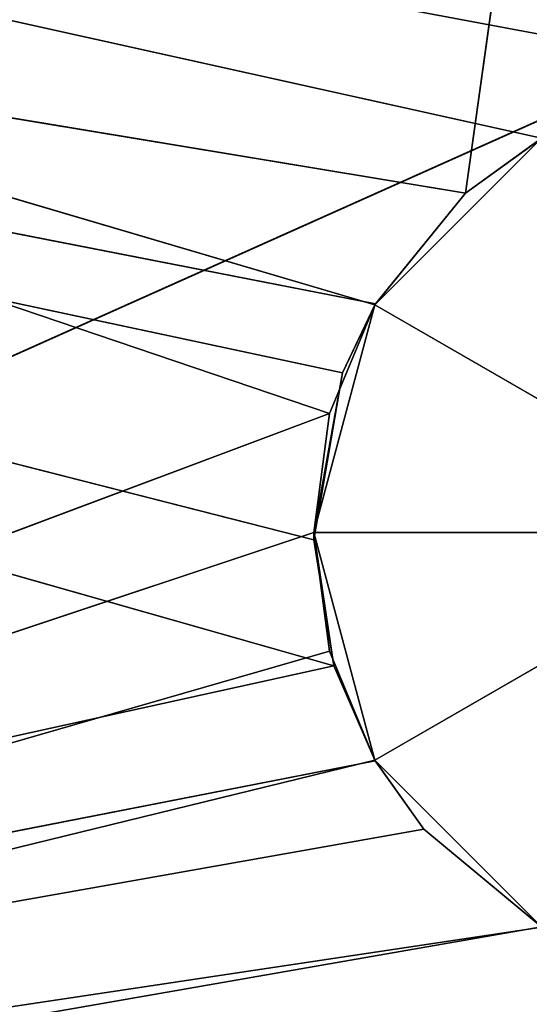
# Model space of a CAD drawing. Extents: x -44.3 to 0.7, y 0.2 to 4.3.
# Tile 8 of 38: x -31.814 to -31.45, y 1.805 to 2.508. Entities that reach past the tile are written whole.
import ezdxf

# ---------------------------------------------------------------- set-up
doc = ezdxf.new("R2010")
doc.units = 0
doc.header["$LTSCALE"] = 2.54
doc.layers.get('0').update_dxf_attribs({"color": 13, "linetype": 'CONTINUOUS'})

# ---------------------------------------------------------------- blocks, each defined once
blk = doc.blocks.new('CIRCOLO-LED-S-10810-10860_')
at = {"color": 0}
for p, q in [((-8.92195, 44.60885, 0.75), (-8.90768, 42.6573, 0.84527)), ((-8.87841, 44.60885, 0.9125), (-8.92195, 44.60885, 0.75)), ((-8.90136, 42.66036, 0.63616), (-8.92195, 44.60885, 0.75)), ((-8.92195, 44.60885, 0.75), (-8.87841, 44.60885, 0.5875)), ((-8.90136, 42.66036, 0.63616), (-8.92195, 44.60885, 0.75)), ((-8.92191, 42.6504, 0.75523), (-8.92195, 44.60885, 0.75)), ((-8.92191, 42.6504, 0.75523), (-8.92195, 44.60885, 0.75)), ((-8.92195, 44.60885, 0.75), (-8.90768, 42.6573, 0.84527)), ((-8.92195, 44.60885, 0.75), (-8.87841, 44.60885, 0.5875)), ((-8.92195, 44.60885, 0.75), (-8.59695, 44.60885, 0.75)), ((-8.92195, 44.60885, 0.75), (-8.59695, 44.60885, 0.75)), ((-8.87841, 44.60885, 0.9125), (-8.92195, 44.60885, 0.75)), ((-8.90768, 42.6573, 0.84527), (-8.87841, 44.60885, 0.9125)), ((-8.90768, 42.6573, 0.84527), (-8.87841, 44.60885, 0.9125)), ((-8.87841, 44.60885, 0.5875), (-8.90136, 42.66036, 0.63616)), ((-8.87841, 44.60885, 0.5875), (-8.90136, 42.66036, 0.63616)), ((-8.87841, 44.60885, 0.9125), (-8.84351, 42.68826, 0.96174)), ((-8.75945, 44.60885, 1.03146), (-8.87841, 44.60885, 0.9125)), ((-8.8781, 42.6716, 0.91304), (-8.87841, 44.60885, 0.9125)), ((-8.8781, 42.6716, 0.91304), (-8.87841, 44.60885, 0.9125)), ((-8.87841, 44.60885, 0.9125), (-8.84351, 42.68826, 0.96174)), ((-8.81367, 42.70258, 0.50781), (-8.87841, 44.60885, 0.5875)), ((-8.87841, 44.60885, 0.5875), (-8.75945, 44.60885, 0.46854)), ((-8.81367, 42.70258, 0.50781), (-8.87841, 44.60885, 0.5875)), ((-8.87798, 42.67166, 0.58675), (-8.87841, 44.60885, 0.5875)), ((-8.87798, 42.67166, 0.58675), (-8.87841, 44.60885, 0.5875)), ((-8.75945, 44.60885, 1.03146), (-8.87841, 44.60885, 0.9125)), ((-8.59695, 44.60885, 0.75), (-8.87841, 44.60885, 0.9125)), ((-8.87841, 44.60885, 0.5875), (-8.75945, 44.60885, 0.46854)), ((-8.87841, 44.60885, 0.5875), (-8.59695, 44.60885, 0.75)), ((-8.87841, 44.60885, 0.5875), (-8.59695, 44.60885, 0.75)), ((-8.59695, 44.60885, 0.75), (-8.87841, 44.60885, 0.9125)), ((-8.84351, 42.68826, 0.96174), (-8.75945, 44.60885, 1.03146)), ((-8.84351, 42.68826, 0.96174), (-8.75945, 44.60885, 1.03146)), ((-8.75945, 44.60885, 0.46854), (-8.81367, 42.70258, 0.50781)), ((-8.75945, 44.60885, 0.46854), (-8.81367, 42.70258, 0.50781)), ((-8.81367, 42.70258, 0.50781), (-8.74254, 42.73649)), ((-8.81367, 42.70258, 0.50781), (-8.74254, 42.73649)), ((-8.75921, 42.72857, 1.0316), (-11.87841, 40.92599, 1.5)), ((-8.75921, 42.72857, 1.0316), (-11.87841, 40.92599, 1.5)), ((-8.75921, 42.72857, 1.0316), (-8.84351, 42.68826, 0.96174)), ((-8.75921, 42.72857, 1.0316), (-8.84351, 42.68826, 0.96174)), ((-8.81367, 42.70258, 0.50781), (-8.75931, 42.72852, 0.46846)), ((-8.81367, 42.70258, 0.50781), (-8.75931, 42.72852, 0.46846)), ((-8.81367, 42.70258, 0.50781), (-11.87841, 40.92599)), ((-8.81367, 42.70258, 0.50781), (-11.87841, 40.92599)), ((-8.87798, 42.67166, 0.58675), (-8.81367, 42.70258, 0.50781)), ((-8.87798, 42.67166, 0.58675), (-8.81367, 42.70258, 0.50781)), ((-8.84351, 42.68826, 0.96174), (-11.87841, 40.92599, 1.5)), ((-8.84351, 42.68826, 0.96174), (-11.87841, 40.92599, 1.5)), ((-8.84351, 42.68826, 0.96174), (-8.8781, 42.6716, 0.91304)), ((-8.84351, 42.68826, 0.96174), (-8.8781, 42.6716, 0.91304)), ((-8.87798, 42.67166, 0.58675), (-11.87841, 40.92599)), ((-8.87798, 42.67166, 0.58675), (-11.87841, 40.92599)), ((-11.87841, 40.92599, 1.5), (-8.8781, 42.6716, 0.91304)), ((-11.87841, 40.92599, 1.5), (-8.8781, 42.6716, 0.91304)), ((-8.8781, 42.6716, 0.91304), (-8.90768, 42.6573, 0.84527)), ((-8.8781, 42.6716, 0.91304), (-8.90768, 42.6573, 0.84527)), ((-8.90136, 42.66036, 0.63616), (-8.87798, 42.67166, 0.58675)), ((-8.90136, 42.66036, 0.63616), (-8.87798, 42.67166, 0.58675)), ((-8.90136, 42.66036, 0.63616), (-11.87841, 40.92599)), ((-8.90136, 42.66036, 0.63616), (-11.87841, 40.92599)), ((-8.92191, 42.6504, 0.75523), (-8.90136, 42.66036, 0.63616)), ((-8.92191, 42.6504, 0.75523), (-8.90136, 42.66036, 0.63616)), ((-8.90768, 42.6573, 0.84527), (-11.87841, 40.92599, 1.5)), ((-8.90768, 42.6573, 0.84527), (-11.87841, 40.92599, 1.5)), ((-8.90768, 42.6573, 0.84527), (-11.87841, 40.92599)), ((-8.90768, 42.6573, 0.84527), (-11.87841, 40.92599)), ((-8.90768, 42.6573, 0.84527), (-8.92191, 42.6504, 0.75523)), ((-8.90768, 42.6573, 0.84527), (-8.92191, 42.6504, 0.75523)), ((-11.87841, 40.92599), (-8.92191, 42.6504, 0.75523)), ((-11.87841, 40.92599), (-8.92191, 42.6504, 0.75523)), ((-8.87841, 42.60885, 0.9125), (-8.92195, 42.60885, 0.75)), ((-8.92195, 42.60885, 0.75), (-8.59695, 42.60885, 0.75)), ((-8.92195, 42.60885, 0.75), (-8.59695, 42.60885, 0.75)), ((-8.92195, 42.60885, 0.75), (-8.87841, 42.60885, 0.5875)), ((-8.92195, 42.60885, 0.75), (-8.92195, 41.56068, 0.75)), ((-8.91069, 41.56645, 0.66517), (-8.92195, 42.60885, 0.75)), ((-8.91069, 41.56645, 0.66517), (-8.92195, 42.60885, 0.75)), ((-8.92195, 42.60885, 0.75), (-8.87841, 42.60885, 0.5875)), ((-8.92195, 42.60885, 0.75), (-8.92195, 41.56068, 0.75)), ((-8.92195, 42.60885, 0.75), (-8.9107, 41.56644, 0.83477)), ((-8.92195, 42.60885, 0.75), (-8.9107, 41.56644, 0.83477)), ((-8.87841, 42.60885, 0.9125), (-8.92195, 42.60885, 0.75)), ((-8.87841, 42.60885, 0.9125), (-8.9107, 41.56644, 0.83477)), ((-8.87841, 42.60885, 0.9125), (-8.9107, 41.56644, 0.83477)), ((-8.91069, 41.56645, 0.66517), (-8.87841, 42.60885, 0.5875)), ((-8.91069, 41.56645, 0.66517), (-8.87841, 42.60885, 0.5875)), ((-8.87841, 42.60885, 0.5875), (-8.75945, 42.60885, 0.46854)), ((-8.59695, 42.60885, 0.75), (-8.87841, 42.60885, 0.5875)), ((-8.75945, 42.60885, 1.03146), (-8.87841, 42.60885, 0.9125)), ((-8.87841, 42.60885, 0.9125), (-8.59695, 42.60885, 0.75)), ((-8.87841, 42.60885, 0.9125), (-8.59695, 42.60885, 0.75)), ((-8.59695, 42.60885, 0.75), (-8.87841, 42.60885, 0.5875)), ((-8.87841, 42.60885, 0.9125), (-8.87841, 41.58295, 0.9125)), ((-8.87841, 42.60885, 0.9125), (-8.87841, 41.58295, 0.9125)), ((-8.75945, 42.60885, 1.03146), (-8.87841, 42.60885, 0.9125)), ((-8.75945, 42.60885, 1.03146), (-8.87841, 41.58295, 0.9125)), ((-8.75945, 42.60885, 1.03146), (-8.87841, 41.58295, 0.9125)), ((-8.87841, 41.58295, 0.5875), (-8.87841, 42.60885, 0.5875)), ((-8.87841, 41.58295, 0.5875), (-8.87841, 42.60885, 0.5875)), ((-8.75945, 41.64317, 0.46854), (-8.87841, 42.60885, 0.5875)), ((-8.75945, 41.64317, 0.46854), (-8.87841, 42.60885, 0.5875)), ((-8.87841, 42.60885, 0.5875), (-8.75945, 42.60885, 0.46854)), ((-8.59695, 41.72395, 0.425), (-10.86998, 40.42881)), ((-8.59695, 41.72395, 0.425), (-10.86998, 40.42881)), ((-8.75945, 41.64317, 0.46854), (-10.86998, 40.42881)), ((-8.75945, 41.64317, 0.46854), (-10.86998, 40.42881)), ((-8.75945, 41.64317, 1.03146), (-10.86998, 40.42881, 1.4)), ((-8.75945, 41.64317, 1.03146), (-10.86998, 40.42881, 1.4)), ((-8.75945, 41.64317, 0.46854), (-8.87841, 41.58295, 0.5875)), ((-8.87841, 41.58295, 0.9125), (-8.75945, 41.64317, 1.03146)), ((-8.87841, 41.58295, 0.9125), (-8.75945, 41.64317, 1.03146)), ((-8.75945, 41.64317, 0.46854), (-8.87841, 41.58295, 0.5875)), ((-8.87841, 41.58295, 0.5875), (-10.86998, 40.42881)), ((-8.87841, 41.58295, 0.9125), (-10.86998, 40.42881, 1.4)), ((-8.87841, 41.58295, 0.9125), (-10.86998, 40.42881, 1.4)), ((-8.87841, 41.58295, 0.5875), (-10.86998, 40.42881)), ((-8.9107, 41.56644, 0.83477), (-8.87841, 41.58295, 0.9125)), ((-8.9107, 41.56644, 0.83477), (-8.87841, 41.58295, 0.9125)), ((-8.87841, 41.58295, 0.5875), (-8.91069, 41.56645, 0.66517)), ((-8.87841, 41.58295, 0.5875), (-8.91069, 41.56645, 0.66517)), ((-10.86998, 40.42881, 1.4), (-8.91069, 41.56645, 0.66517)), ((-10.86998, 40.42881), (-8.91069, 41.56645, 0.66517)), ((-10.86998, 40.42881, 1.4), (-8.91069, 41.56645, 0.66517)), ((-10.86998, 40.42881), (-8.91069, 41.56645, 0.66517)), ((-8.9107, 41.56644, 0.83477), (-10.86998, 40.42881, 1.4)), ((-8.9107, 41.56644, 0.83477), (-10.86998, 40.42881, 1.4)), ((-8.91069, 41.56645, 0.66517), (-8.92195, 41.56068, 0.75)), ((-8.91069, 41.56645, 0.66517), (-8.92195, 41.56068, 0.75)), ((-8.92195, 41.56068, 0.75), (-8.9107, 41.56644, 0.83477)), ((-8.92195, 41.56068, 0.75), (-8.9107, 41.56644, 0.83477)), ((-8.92195, 41.56068, 0.75), (-10.86998, 40.42881, 1.4)), ((-8.92195, 41.56068, 0.75), (-10.86998, 40.42881, 1.4)), ((-7.74342, 2.69689), (-10.86998, 4.38889, 1.4)), ((-7.74342, 2.69689), (-10.86998, 4.38889, 1.4))]:
    blk.add_line(p, q, dxfattribs=at)
mesh = blk.add_polyface(dxfattribs=at)
corners = [(12.22701, 144.70886, 2.53867), (12.22701, 144.70886, -1.16133), (-10.37299, 144.70886, 2.53867)]
mesh.append_faces([[corners[k] for k in face] for face in [(0, 1, 2)]], dxfattribs={"color": 0})
mesh = blk.add_polyface(dxfattribs=at)
corners = [(-10.37299, 144.70886, 2.53867), (12.22701, 144.70886, -1.16133), (-10.37299, 144.70886, -1.16133)]
mesh.append_faces([[corners[k] for k in face] for face in [(0, 1, 2)]], dxfattribs={"color": 0})
mesh = blk.add_polyface(dxfattribs=at)
corners = [(-10.37299, 144.60886, 2.53867), (-10.37299, 144.60886, -1.16133), (12.22701, 144.60886, -1.16133)]
mesh.append_faces([[corners[k] for k in face] for face in [(0, 1, 2)]], dxfattribs={"color": 0})
mesh = blk.add_polyface(dxfattribs=at)
corners = [(-10.37299, 144.60886, 2.53867), (12.22701, 144.60886, -1.16133), (12.22701, 144.60886, 2.53867)]
mesh.append_faces([[corners[k] for k in face] for face in [(0, 1, 2)]], dxfattribs={"color": 0})
mesh = blk.add_polyface(dxfattribs=at)
corners = [(-8.92195, 44.60885, 0.75), (-8.90768, 42.6573, 0.84527), (-8.87841, 44.60885, 0.9125)]
mesh.append_faces([[corners[k] for k in face] for face in [(0, 1, 2)]], dxfattribs={"color": 0})
mesh = blk.add_polyface(dxfattribs=at)
corners = [(-8.87841, 44.60885, 0.5875), (-8.90136, 42.66036, 0.63616), (-8.92195, 44.60885, 0.75)]
mesh.append_faces([[corners[k] for k in face] for face in [(0, 1, 2)]], dxfattribs={"color": 0})
mesh = blk.add_polyface(dxfattribs=at)
corners = [(-8.92195, 44.60885, 0.75), (-8.90136, 42.66036, 0.63616), (-8.92191, 42.6504, 0.75523)]
mesh.append_faces([[corners[k] for k in face] for face in [(0, 1, 2)]], dxfattribs={"color": 0})
mesh = blk.add_polyface(dxfattribs=at)
corners = [(-8.92195, 44.60885, 0.75), (-8.92191, 42.6504, 0.75523), (-8.90768, 42.6573, 0.84527)]
mesh.append_faces([[corners[k] for k in face] for face in [(0, 1, 2)]], dxfattribs={"color": 0})
mesh = blk.add_polyface(dxfattribs=at)
corners = [(-8.59695, 44.60885, 0.75), (-8.87841, 44.60885, 0.5875), (-8.92195, 44.60885, 0.75)]
mesh.append_faces([[corners[k] for k in face] for face in [(0, 1, 2)]], dxfattribs={"color": 0})
mesh = blk.add_polyface(dxfattribs=at)
corners = [(-8.87841, 44.60885, 0.9125), (-8.59695, 44.60885, 0.75), (-8.92195, 44.60885, 0.75)]
mesh.append_faces([[corners[k] for k in face] for face in [(0, 1, 2)]], dxfattribs={"color": 0})
mesh = blk.add_polyface(dxfattribs=at)
corners = [(-8.87841, 44.60885, 0.9125), (-8.90768, 42.6573, 0.84527), (-8.8781, 42.6716, 0.91304)]
mesh.append_faces([[corners[k] for k in face] for face in [(0, 1, 2)]], dxfattribs={"color": 0})
mesh = blk.add_polyface(dxfattribs=at)
corners = [(-8.87841, 44.60885, 0.5875), (-8.87798, 42.67166, 0.58675), (-8.90136, 42.66036, 0.63616)]
mesh.append_faces([[corners[k] for k in face] for face in [(0, 1, 2)]], dxfattribs={"color": 0})
mesh = blk.add_polyface(dxfattribs=at)
corners = [(-8.75945, 44.60885, 1.03146), (-8.87841, 44.60885, 0.9125), (-8.84351, 42.68826, 0.96174)]
mesh.append_faces([[corners[k] for k in face] for face in [(0, 1, 2)]], dxfattribs={"color": 0})
mesh = blk.add_polyface(dxfattribs=at)
corners = [(-8.87841, 44.60885, 0.9125), (-8.8781, 42.6716, 0.91304), (-8.84351, 42.68826, 0.96174)]
mesh.append_faces([[corners[k] for k in face] for face in [(0, 1, 2)]], dxfattribs={"color": 0})
mesh = blk.add_polyface(dxfattribs=at)
corners = [(-8.75945, 44.60885, 0.46854), (-8.81367, 42.70258, 0.50781), (-8.87841, 44.60885, 0.5875)]
mesh.append_faces([[corners[k] for k in face] for face in [(0, 1, 2)]], dxfattribs={"color": 0})
mesh = blk.add_polyface(dxfattribs=at)
corners = [(-8.87841, 44.60885, 0.5875), (-8.81367, 42.70258, 0.50781), (-8.87798, 42.67166, 0.58675)]
mesh.append_faces([[corners[k] for k in face] for face in [(0, 1, 2)]], dxfattribs={"color": 0})
mesh = blk.add_polyface(dxfattribs=at)
corners = [(-8.75945, 44.60885, 1.03146), (-8.59695, 44.60885, 0.75), (-8.87841, 44.60885, 0.9125)]
mesh.append_faces([[corners[k] for k in face] for face in [(0, 1, 2)]], dxfattribs={"color": 0})
mesh = blk.add_polyface(dxfattribs=at)
corners = [(-8.59695, 44.60885, 0.75), (-8.75945, 44.60885, 0.46854), (-8.87841, 44.60885, 0.5875)]
mesh.append_faces([[corners[k] for k in face] for face in [(0, 1, 2)]], dxfattribs={"color": 0})
mesh = blk.add_polyface(dxfattribs=at)
corners = [(-8.75921, 42.72857, 1.0316), (-8.75945, 44.60885, 1.03146), (-8.84351, 42.68826, 0.96174)]
mesh.append_faces([[corners[k] for k in face] for face in [(0, 1, 2)]], dxfattribs={"color": 0})
mesh = blk.add_polyface(dxfattribs=at)
corners = [(-8.75931, 42.72852, 0.46846), (-8.81367, 42.70258, 0.50781), (-8.75945, 44.60885, 0.46854)]
mesh.append_faces([[corners[k] for k in face] for face in [(0, 1, 2)]], dxfattribs={"color": 0})
mesh = blk.add_polyface(dxfattribs=at)
corners = [(-11.87841, 40.92599, 1.5), (-8.74254, 42.73649, 1.5), (-8.75921, 42.72857, 1.0316)]
mesh.append_faces([[corners[k] for k in face] for face in [(0, 1, 2)]], dxfattribs={"color": 0})
mesh = blk.add_polyface(dxfattribs=at)
corners = [(-8.81367, 42.70258, 0.50781), (-8.74254, 42.73649), (-11.87841, 40.92599)]
mesh.append_faces([[corners[k] for k in face] for face in [(0, 1, 2)]], dxfattribs={"color": 0})
mesh = blk.add_polyface(dxfattribs=at)
corners = [(-8.81367, 42.70258, 0.50781), (-8.75931, 42.72852, 0.46846), (-8.74254, 42.73649)]
mesh.append_faces([[corners[k] for k in face] for face in [(0, 1, 2)]], dxfattribs={"color": 0})
mesh = blk.add_polyface(dxfattribs=at)
corners = [(-11.87841, 40.92599, 1.5), (-8.75921, 42.72857, 1.0316), (-8.84351, 42.68826, 0.96174)]
mesh.append_faces([[corners[k] for k in face] for face in [(0, 1, 2)]], dxfattribs={"color": 0})
mesh = blk.add_polyface(dxfattribs=at)
corners = [(-8.87798, 42.67166, 0.58675), (-8.81367, 42.70258, 0.50781), (-11.87841, 40.92599)]
mesh.append_faces([[corners[k] for k in face] for face in [(0, 1, 2)]], dxfattribs={"color": 0})
mesh = blk.add_polyface(dxfattribs=at)
corners = [(-11.87841, 40.92599, 1.5), (-8.84351, 42.68826, 0.96174), (-8.8781, 42.6716, 0.91304)]
mesh.append_faces([[corners[k] for k in face] for face in [(0, 1, 2)]], dxfattribs={"color": 0})
mesh = blk.add_polyface(dxfattribs=at)
corners = [(-8.90136, 42.66036, 0.63616), (-8.87798, 42.67166, 0.58675), (-11.87841, 40.92599)]
mesh.append_faces([[corners[k] for k in face] for face in [(0, 1, 2)]], dxfattribs={"color": 0})
mesh = blk.add_polyface(dxfattribs=at)
corners = [(-11.87841, 40.92599, 1.5), (-8.8781, 42.6716, 0.91304), (-8.90768, 42.6573, 0.84527)]
mesh.append_faces([[corners[k] for k in face] for face in [(0, 1, 2)]], dxfattribs={"color": 0})
mesh = blk.add_polyface(dxfattribs=at)
corners = [(-8.92191, 42.6504, 0.75523), (-8.90136, 42.66036, 0.63616), (-11.87841, 40.92599)]
mesh.append_faces([[corners[k] for k in face] for face in [(0, 1, 2)]], dxfattribs={"color": 0})
mesh = blk.add_polyface(dxfattribs=at)
corners = [(-11.87841, 40.92599, 1.5), (-8.90768, 42.6573, 0.84527), (-11.87841, 40.92599)]
mesh.append_faces([[corners[k] for k in face] for face in [(0, 1, 2)]], dxfattribs={"color": 0})
mesh = blk.add_polyface(dxfattribs=at)
corners = [(-8.90768, 42.6573, 0.84527), (-8.92191, 42.6504, 0.75523), (-11.87841, 40.92599)]
mesh.append_faces([[corners[k] for k in face] for face in [(0, 1, 2)]], dxfattribs={"color": 0})
mesh = blk.add_polyface(dxfattribs=at)
corners = [(-8.87841, 42.60885, 0.9125), (-8.92195, 42.60885, 0.75), (-8.59695, 42.60885, 0.75)]
mesh.append_faces([[corners[k] for k in face] for face in [(0, 1, 2)]], dxfattribs={"color": 0})
mesh = blk.add_polyface(dxfattribs=at)
corners = [(-8.92195, 42.60885, 0.75), (-8.87841, 42.60885, 0.5875), (-8.59695, 42.60885, 0.75)]
mesh.append_faces([[corners[k] for k in face] for face in [(0, 1, 2)]], dxfattribs={"color": 0})
mesh = blk.add_polyface(dxfattribs=at)
corners = [(-8.92195, 42.60885, 0.75), (-8.92195, 41.56068, 0.75), (-8.91069, 41.56645, 0.66517)]
mesh.append_faces([[corners[k] for k in face] for face in [(0, 1, 2)]], dxfattribs={"color": 0})
mesh = blk.add_polyface(dxfattribs=at)
corners = [(-8.92195, 42.60885, 0.75), (-8.91069, 41.56645, 0.66517), (-8.87841, 42.60885, 0.5875)]
mesh.append_faces([[corners[k] for k in face] for face in [(0, 1, 2)]], dxfattribs={"color": 0})
mesh = blk.add_polyface(dxfattribs=at)
corners = [(-8.92195, 42.60885, 0.75), (-8.9107, 41.56644, 0.83477), (-8.92195, 41.56068, 0.75)]
mesh.append_faces([[corners[k] for k in face] for face in [(0, 1, 2)]], dxfattribs={"color": 0})
mesh = blk.add_polyface(dxfattribs=at)
corners = [(-8.87841, 42.60885, 0.9125), (-8.9107, 41.56644, 0.83477), (-8.92195, 42.60885, 0.75)]
mesh.append_faces([[corners[k] for k in face] for face in [(0, 1, 2)]], dxfattribs={"color": 0})
mesh = blk.add_polyface(dxfattribs=at)
corners = [(-8.87841, 42.60885, 0.9125), (-8.87841, 41.58295, 0.9125), (-8.9107, 41.56644, 0.83477)]
mesh.append_faces([[corners[k] for k in face] for face in [(0, 1, 2)]], dxfattribs={"color": 0})
mesh = blk.add_polyface(dxfattribs=at)
corners = [(-8.87841, 42.60885, 0.5875), (-8.91069, 41.56645, 0.66517), (-8.87841, 41.58295, 0.5875)]
mesh.append_faces([[corners[k] for k in face] for face in [(0, 1, 2)]], dxfattribs={"color": 0})
mesh = blk.add_polyface(dxfattribs=at)
corners = [(-8.59695, 42.60885, 0.75), (-8.87841, 42.60885, 0.5875), (-8.75945, 42.60885, 0.46854)]
mesh.append_faces([[corners[k] for k in face] for face in [(0, 1, 2)]], dxfattribs={"color": 0})
mesh = blk.add_polyface(dxfattribs=at)
corners = [(-8.75945, 42.60885, 1.03146), (-8.87841, 42.60885, 0.9125), (-8.59695, 42.60885, 0.75)]
mesh.append_faces([[corners[k] for k in face] for face in [(0, 1, 2)]], dxfattribs={"color": 0})
mesh = blk.add_polyface(dxfattribs=at)
corners = [(-8.75945, 42.60885, 1.03146), (-8.87841, 41.58295, 0.9125), (-8.87841, 42.60885, 0.9125)]
mesh.append_faces([[corners[k] for k in face] for face in [(0, 1, 2)]], dxfattribs={"color": 0})
mesh = blk.add_polyface(dxfattribs=at)
corners = [(-8.75945, 41.64317, 1.03146), (-8.87841, 41.58295, 0.9125), (-8.75945, 42.60885, 1.03146)]
mesh.append_faces([[corners[k] for k in face] for face in [(0, 1, 2)]], dxfattribs={"color": 0})
mesh = blk.add_polyface(dxfattribs=at)
corners = [(-8.75945, 41.64317, 0.46854), (-8.87841, 42.60885, 0.5875), (-8.87841, 41.58295, 0.5875)]
mesh.append_faces([[corners[k] for k in face] for face in [(0, 1, 2)]], dxfattribs={"color": 0})
mesh = blk.add_polyface(dxfattribs=at)
corners = [(-8.75945, 42.60885, 0.46854), (-8.87841, 42.60885, 0.5875), (-8.75945, 41.64317, 0.46854)]
mesh.append_faces([[corners[k] for k in face] for face in [(0, 1, 2)]], dxfattribs={"color": 0})
at = {"color": 254}
mesh = blk.add_polyface(dxfattribs=at)
corners = [(-8.59695, 41.72395, 0.425), (-10.86998, 40.42881), (-7.74342, 42.12082)]
mesh.append_faces([[corners[k] for k in face] for face in [(0, 1, 2)]], dxfattribs={"color": 254})
mesh = blk.add_polyface(dxfattribs=at)
corners = [(-10.86998, 40.42881, 1.4), (-8.59695, 41.72395, 1.075), (-7.74342, 42.12082, 1.4)]
mesh.append_faces([[corners[k] for k in face] for face in [(0, 1, 2)]], dxfattribs={"color": 254})
mesh = blk.add_polyface(dxfattribs=at)
corners = [(-8.75945, 41.64317, 0.46854), (-10.86998, 40.42881), (-8.59695, 41.72395, 0.425)]
mesh.append_faces([[corners[k] for k in face] for face in [(0, 1, 2)]], dxfattribs={"color": 254})
mesh = blk.add_polyface(dxfattribs=at)
corners = [(-10.86998, 40.42881, 1.4), (-8.75945, 41.64317, 1.03146), (-8.59695, 41.72395, 1.075)]
mesh.append_faces([[corners[k] for k in face] for face in [(0, 1, 2)]], dxfattribs={"color": 254})
mesh = blk.add_polyface(dxfattribs=at)
corners = [(-8.87841, 41.58295, 0.5875), (-10.86998, 40.42881), (-8.75945, 41.64317, 0.46854)]
mesh.append_faces([[corners[k] for k in face] for face in [(0, 1, 2)]], dxfattribs={"color": 254})
mesh = blk.add_polyface(dxfattribs=at)
corners = [(-10.86998, 40.42881, 1.4), (-8.87841, 41.58295, 0.9125), (-8.75945, 41.64317, 1.03146)]
mesh.append_faces([[corners[k] for k in face] for face in [(0, 1, 2)]], dxfattribs={"color": 254})
mesh = blk.add_polyface(dxfattribs=at)
corners = [(-10.86998, 40.42881, 1.4), (-8.9107, 41.56644, 0.83477), (-8.87841, 41.58295, 0.9125)]
mesh.append_faces([[corners[k] for k in face] for face in [(0, 1, 2)]], dxfattribs={"color": 254})
mesh = blk.add_polyface(dxfattribs=at)
corners = [(-8.91069, 41.56645, 0.66517), (-10.86998, 40.42881), (-8.87841, 41.58295, 0.5875)]
mesh.append_faces([[corners[k] for k in face] for face in [(0, 1, 2)]], dxfattribs={"color": 254})
mesh = blk.add_polyface(dxfattribs=at)
corners = [(-10.86998, 40.42881, 1.4), (-8.91069, 41.56645, 0.66517), (-8.92195, 41.56068, 0.75)]
mesh.append_faces([[corners[k] for k in face] for face in [(0, 1, 2)]], dxfattribs={"color": 254})
mesh = blk.add_polyface(dxfattribs=at)
corners = [(-10.86998, 40.42881, 1.4), (-10.86998, 40.42881), (-8.91069, 41.56645, 0.66517)]
mesh.append_faces([[corners[k] for k in face] for face in [(0, 1, 2)]], dxfattribs={"color": 254})
mesh = blk.add_polyface(dxfattribs=at)
corners = [(-10.86998, 40.42881, 1.4), (-8.92195, 41.56068, 0.75), (-8.9107, 41.56644, 0.83477)]
mesh.append_faces([[corners[k] for k in face] for face in [(0, 1, 2)]], dxfattribs={"color": 254})
mesh = blk.add_polyface(dxfattribs=at)
corners = [(-7.74342, 2.69689, 1.4), (-7.74342, 2.69689), (-10.86998, 4.38889, 1.4)]
mesh.append_faces([[corners[k] for k in face] for face in [(0, 1, 2)]], dxfattribs={"color": 254})
mesh = blk.add_polyface(dxfattribs=at)
corners = [(-10.86998, 4.38889, 1.4), (-7.74342, 2.69689), (-10.86998, 4.38889)]
mesh.append_faces([[corners[k] for k in face] for face in [(0, 1, 2)]], dxfattribs={"color": 254})
at = {"color": 0}
mesh = blk.add_polyface(dxfattribs=at)
corners = [(-8.74254, 2.08122, 1.5), (-11.87841, 3.89171, 1.5), (-8.74254, 2.08122)]
mesh.append_faces([[corners[k] for k in face] for face in [(0, 1, 2)]], dxfattribs={"color": 0})
mesh = blk.add_polyface(dxfattribs=at)
corners = [(-11.87841, 3.89171, 1.5), (-11.87841, 3.89171), (-8.74254, 2.08122)]
mesh.append_faces([[corners[k] for k in face] for face in [(0, 1, 2)]], dxfattribs={"color": 0})

msp = doc.modelspace()

# ---------------------------------------------------------------- block references
at = {"color": 250, "extrusion": (0, -1, -1.05471e-15)}
msp.add_blockref('CIRCOLO-LED-S-10810-10860_', (-22.68197, -1.53792, -2.89162), dxfattribs=at)

doc.saveas('drawing.dxf')
